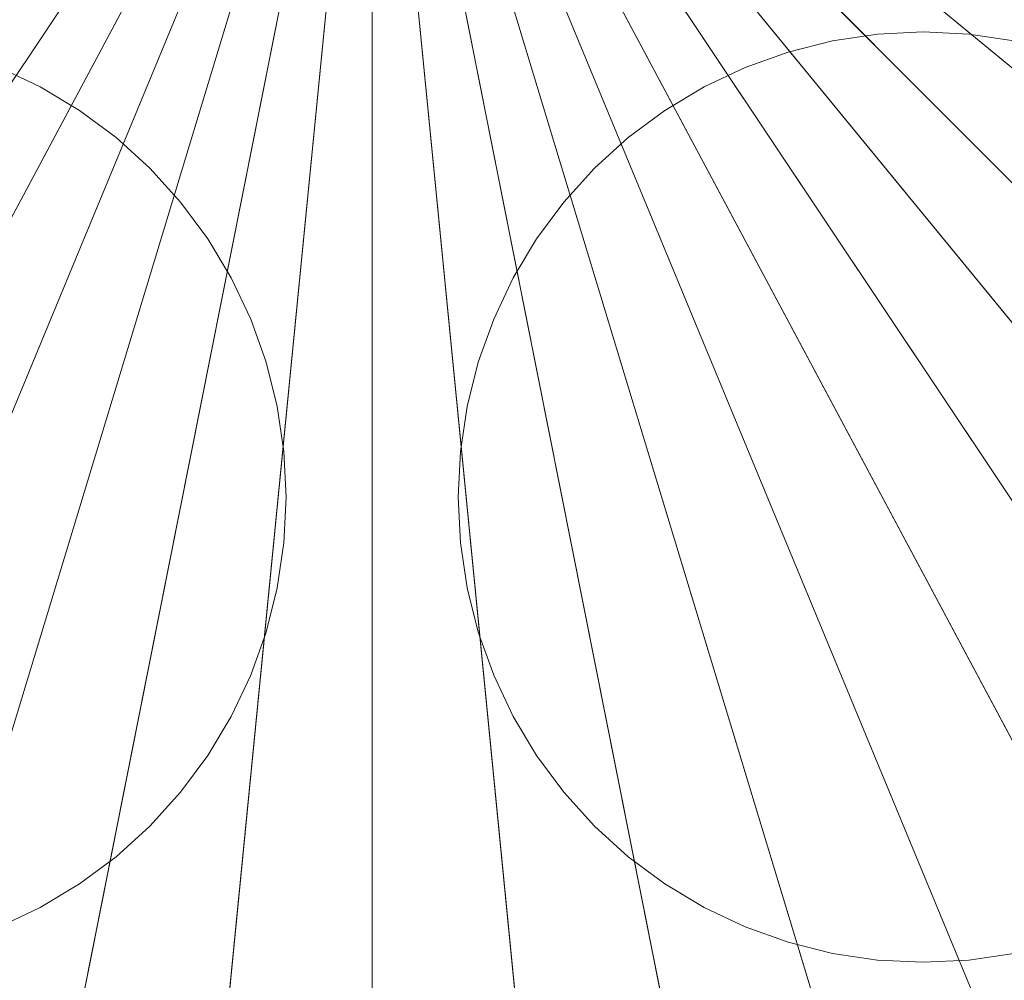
# Model space of a CAD drawing. Header units: millimetres. Extents: x 2270 to 2550, y -29847 to -29567.
# Tile 165 of 256: x 2395 to 2438, y -29770 to -29728. Entities that reach past the tile are written whole.
import ezdxf

# ---------------------------------------------------------------- set-up
doc = ezdxf.new("R2010")
doc.units = ezdxf.units.MM
doc.header["$LTSCALE"] = 25.4
doc.layers.add('Lighting-LED', color=7, linetype='Continuous', lineweight=5, true_color=0x000000)

msp = doc.modelspace()

# ---------------------------------------------------------------- linework, layer by layer
at = {"layer": 'Lighting-LED', "color": 18, "linetype": 'Continuous', "lineweight": 5, "true_color": 0x000000}
for points in [[(2410, -29707.5, -295.5), (2273.689, -29734.614, -295.5), (2271.689, -29721.122, -295.5)], [(2410, -29707.5, -295.5), (2277.002, -29747.845, -295.5), (2273.689, -29734.614, -295.5)], [(2410, -29707.5, -295.5), (2281.599, -29760.685, -295.5), (2277.002, -29747.845, -295.5)], [(2410, -29707.5, -295.5), (2287.428, -29773.016, -295.5), (2281.599, -29760.685, -295.5)], [(2286.679, -29719.646, -170.5), (2288.463, -29731.675, -170.5), (2410, -29707.5, -170.5)], [(2410, -29707.5, -295.5), (2294.442, -29784.714, -295.5), (2287.428, -29773.016, -295.5)], [(2288.463, -29731.675, -170.5), (2291.416, -29743.472, -170.5), (2410, -29707.5, -170.5)], [(2291.416, -29743.472, -170.5), (2295.516, -29754.921, -170.5), (2410, -29707.5, -170.5)], [(2410, -29707.5, -295.5), (2302.567, -29795.668, -295.5), (2294.442, -29784.714, -295.5)], [(2295.516, -29754.921, -170.5), (2300.713, -29765.915, -170.5), (2410, -29707.5, -170.5)], [(2300.713, -29765.915, -170.5), (2306.966, -29776.345, -170.5), (2410, -29707.5, -170.5)], [(2410, -29707.5, -295.5), (2311.723, -29805.777, -295.5), (2302.567, -29795.668, -295.5)], [(2306.966, -29776.345, -170.5), (2314.211, -29786.112, -170.5), (2410, -29707.5, -170.5)], [(2410, -29707.5, -295.5), (2321.832, -29814.933, -295.5), (2311.723, -29805.777, -295.5)], [(2314.211, -29786.112, -170.5), (2322.374, -29795.126, -170.5), (2410, -29707.5, -170.5)], [(2410, -29707.5, -295.5), (2332.786, -29823.058, -295.5), (2321.832, -29814.933, -295.5)], [(2322.374, -29795.126, -170.5), (2331.388, -29803.289, -170.5), (2410, -29707.5, -170.5)], [(2331.388, -29803.289, -170.5), (2341.155, -29810.534, -170.5), (2410, -29707.5, -170.5)], [(2410, -29707.5, -295.5), (2344.484, -29830.072, -295.5), (2332.786, -29823.058, -295.5)], [(2341.155, -29810.534, -170.5), (2351.585, -29816.787, -170.5), (2410, -29707.5, -170.5)], [(2410, -29707.5, -295.5), (2356.815, -29835.901, -295.5), (2344.484, -29830.072, -295.5)], [(2351.585, -29816.787, -170.5), (2362.579, -29821.984, -170.5), (2410, -29707.5, -170.5)], [(2410, -29707.5, -295.5), (2369.655, -29840.498, -295.5), (2356.815, -29835.901, -295.5)], [(2362.579, -29821.984, -170.5), (2374.028, -29826.084, -170.5), (2410, -29707.5, -170.5)], [(2410, -29707.5, -295.5), (2382.886, -29843.811, -295.5), (2369.655, -29840.498, -295.5)], [(2374.028, -29826.084, -170.5), (2385.825, -29829.037, -170.5), (2410, -29707.5, -170.5)], [(2410, -29707.5, -295.5), (2396.378, -29845.811, -295.5), (2382.886, -29843.811, -295.5)], [(2385.825, -29829.037, -170.5), (2397.854, -29830.821, -170.5), (2410, -29707.5, -170.5)], [(2410, -29707.5, -295.5), (2410, -29846.485, -295.5), (2396.378, -29845.811, -295.5)], [(2397.854, -29830.821, -170.5), (2410, -29831.422, -170.5), (2410, -29707.5, -170.5)], [(2531.537, -29731.675, -170.5), (2533.321, -29719.646, -170.5), (2410, -29707.5, -170.5)], [(2528.584, -29743.472, -170.5), (2531.537, -29731.675, -170.5), (2410, -29707.5, -170.5)], [(2524.484, -29754.921, -170.5), (2528.584, -29743.472, -170.5), (2410, -29707.5, -170.5)], [(2519.287, -29765.915, -170.5), (2524.484, -29754.921, -170.5), (2410, -29707.5, -170.5)], [(2513.034, -29776.345, -170.5), (2519.287, -29765.915, -170.5), (2410, -29707.5, -170.5)], [(2505.789, -29786.112, -170.5), (2513.034, -29776.345, -170.5), (2410, -29707.5, -170.5)], [(2497.626, -29795.126, -170.5), (2505.789, -29786.112, -170.5), (2410, -29707.5, -170.5)], [(2488.612, -29803.289, -170.5), (2497.626, -29795.126, -170.5), (2410, -29707.5, -170.5)], [(2478.845, -29810.534, -170.5), (2488.612, -29803.289, -170.5), (2410, -29707.5, -170.5)], [(2468.415, -29816.787, -170.5), (2478.845, -29810.534, -170.5), (2410, -29707.5, -170.5)], [(2457.421, -29821.984, -170.5), (2468.415, -29816.787, -170.5), (2410, -29707.5, -170.5)], [(2445.972, -29826.084, -170.5), (2457.421, -29821.984, -170.5), (2410, -29707.5, -170.5)], [(2434.175, -29829.037, -170.5), (2445.972, -29826.084, -170.5), (2410, -29707.5, -170.5)], [(2422.146, -29830.821, -170.5), (2434.175, -29829.037, -170.5), (2410, -29707.5, -170.5)], [(2410, -29831.422, -170.5), (2422.146, -29830.821, -170.5), (2410, -29707.5, -170.5)], [(2410, -29707.5, -295.5), (2548.311, -29721.122, -295.5), (2546.311, -29734.614, -295.5)], [(2410, -29707.5, -295.5), (2546.311, -29734.614, -295.5), (2542.998, -29747.845, -295.5)], [(2410, -29707.5, -295.5), (2542.998, -29747.845, -295.5), (2538.401, -29760.685, -295.5)], [(2410, -29707.5, -295.5), (2538.401, -29760.685, -295.5), (2532.572, -29773.016, -295.5)], [(2410, -29707.5, -295.5), (2532.572, -29773.016, -295.5), (2525.558, -29784.714, -295.5)], [(2410, -29707.5, -295.5), (2525.558, -29784.714, -295.5), (2517.433, -29795.668, -295.5)], [(2410, -29707.5, -295.5), (2517.433, -29795.668, -295.5), (2508.277, -29805.777, -295.5)], [(2410, -29707.5, -295.5), (2508.277, -29805.777, -295.5), (2498.168, -29814.933, -295.5)], [(2410, -29707.5, -295.5), (2498.168, -29814.933, -295.5), (2487.214, -29823.058, -295.5)], [(2410, -29707.5, -295.5), (2487.214, -29823.058, -295.5), (2475.516, -29830.072, -295.5)], [(2410, -29707.5, -295.5), (2475.516, -29830.072, -295.5), (2463.185, -29835.901, -295.5)], [(2410, -29707.5, -295.5), (2463.185, -29835.901, -295.5), (2450.345, -29840.498, -295.5)], [(2410, -29707.5, -295.5), (2450.345, -29840.498, -295.5), (2437.114, -29843.811, -295.5)], [(2410, -29707.5, -295.5), (2437.114, -29843.811, -295.5), (2423.622, -29845.811, -295.5)], [(2410, -29707.5, -295.5), (2423.622, -29845.811, -295.5), (2410, -29846.485, -295.5)], [(2434, -29728.819, -293.913), (2434, -29728.819, -297.088), (2432.015, -29728.917, -297.088), (2432.015, -29728.917, -293.913)], [(2435.985, -29728.917, -293.913), (2435.985, -29728.917, -297.088), (2434, -29728.819, -297.088), (2434, -29728.819, -293.913)], [(2430.049, -29729.208, -293.913), (2430.049, -29729.208, -297.088), (2428.122, -29729.691, -297.088), (2428.122, -29729.691, -293.913)], [(2432.015, -29728.917, -293.913), (2432.015, -29728.917, -297.088), (2430.049, -29729.208, -297.088), (2430.049, -29729.208, -293.913)], [(2437.951, -29729.208, -293.913), (2437.951, -29729.208, -297.088), (2435.985, -29728.917, -297.088), (2435.985, -29728.917, -293.913)], [(2428.122, -29729.691, -293.913), (2428.122, -29729.691, -297.088), (2426.251, -29730.361, -297.088), (2426.251, -29730.361, -293.913)], [(2395.546, -29731.21, -293.913), (2395.546, -29731.21, -297.088), (2393.749, -29730.361, -297.088), (2393.749, -29730.361, -293.913)], [(2426.251, -29730.361, -293.913), (2426.251, -29730.361, -297.088), (2424.454, -29731.21, -297.088), (2424.454, -29731.21, -293.913)], [(2397.25, -29732.232, -293.913), (2397.25, -29732.232, -297.088), (2395.546, -29731.21, -297.088), (2395.546, -29731.21, -293.913)], [(2424.454, -29731.21, -293.913), (2424.454, -29731.21, -297.088), (2422.75, -29732.232, -297.088), (2422.75, -29732.232, -293.913)], [(2398.846, -29733.416, -293.913), (2398.846, -29733.416, -297.088), (2397.25, -29732.232, -297.088), (2397.25, -29732.232, -293.913)], [(2422.75, -29732.232, -293.913), (2422.75, -29732.232, -297.088), (2421.154, -29733.416, -297.088), (2421.154, -29733.416, -293.913)], [(2400.319, -29734.75, -293.913), (2400.319, -29734.75, -297.088), (2398.846, -29733.416, -297.088), (2398.846, -29733.416, -293.913)], [(2421.154, -29733.416, -293.913), (2421.154, -29733.416, -297.088), (2419.681, -29734.75, -297.088), (2419.681, -29734.75, -293.913)], [(2401.653, -29736.223, -293.913), (2401.653, -29736.223, -297.088), (2400.319, -29734.75, -297.088), (2400.319, -29734.75, -293.913)], [(2419.681, -29734.75, -293.913), (2419.681, -29734.75, -297.088), (2418.347, -29736.223, -297.088), (2418.347, -29736.223, -293.913)], [(2402.837, -29737.819, -293.913), (2402.837, -29737.819, -297.088), (2401.653, -29736.223, -297.088), (2401.653, -29736.223, -293.913)], [(2418.347, -29736.223, -293.913), (2418.347, -29736.223, -297.088), (2417.163, -29737.819, -297.088), (2417.163, -29737.819, -293.913)], [(2403.859, -29739.523, -293.913), (2403.859, -29739.523, -297.088), (2402.837, -29737.819, -297.088), (2402.837, -29737.819, -293.913)], [(2417.163, -29737.819, -293.913), (2417.163, -29737.819, -297.088), (2416.141, -29739.523, -297.088), (2416.141, -29739.523, -293.913)], [(2404.709, -29741.32, -293.913), (2404.709, -29741.32, -297.088), (2403.859, -29739.523, -297.088), (2403.859, -29739.523, -293.913)], [(2416.141, -29739.523, -293.913), (2416.141, -29739.523, -297.088), (2415.291, -29741.32, -297.088), (2415.291, -29741.32, -293.913)], [(2405.378, -29743.191, -293.913), (2405.378, -29743.191, -297.088), (2404.709, -29741.32, -297.088), (2404.709, -29741.32, -293.913)], [(2415.291, -29741.32, -293.913), (2415.291, -29741.32, -297.088), (2414.622, -29743.191, -297.088), (2414.622, -29743.191, -293.913)], [(2405.861, -29745.119, -293.913), (2405.861, -29745.119, -297.088), (2405.378, -29743.191, -297.088), (2405.378, -29743.191, -293.913)], [(2414.622, -29743.191, -293.913), (2414.622, -29743.191, -297.088), (2414.139, -29745.119, -297.088), (2414.139, -29745.119, -293.913)], [(2406.152, -29747.084, -293.913), (2406.152, -29747.084, -297.088), (2405.861, -29745.119, -297.088), (2405.861, -29745.119, -293.913)], [(2414.139, -29745.119, -293.913), (2414.139, -29745.119, -297.088), (2413.848, -29747.084, -297.088), (2413.848, -29747.084, -293.913)], [(2406.25, -29749.069, -293.913), (2406.25, -29749.069, -297.088), (2406.152, -29747.084, -297.088), (2406.152, -29747.084, -293.913)], [(2413.848, -29747.084, -293.913), (2413.848, -29747.084, -297.088), (2413.75, -29749.069, -297.088), (2413.75, -29749.069, -293.913)], [(2406.152, -29751.054, -293.913), (2406.152, -29751.054, -297.088), (2406.25, -29749.069, -297.088), (2406.25, -29749.069, -293.913)], [(2413.75, -29749.069, -293.913), (2413.75, -29749.069, -297.088), (2413.848, -29751.054, -297.088), (2413.848, -29751.054, -293.913)], [(2405.861, -29753.02, -293.913), (2405.861, -29753.02, -297.088), (2406.152, -29751.054, -297.088), (2406.152, -29751.054, -293.913)], [(2413.848, -29751.054, -293.913), (2413.848, -29751.054, -297.088), (2414.139, -29753.02, -297.088), (2414.139, -29753.02, -293.913)], [(2405.378, -29754.947, -293.913), (2405.378, -29754.947, -297.088), (2405.861, -29753.02, -297.088), (2405.861, -29753.02, -293.913)], [(2414.139, -29753.02, -293.913), (2414.139, -29753.02, -297.088), (2414.622, -29754.947, -297.088), (2414.622, -29754.947, -293.913)], [(2404.709, -29756.819, -293.913), (2404.709, -29756.819, -297.088), (2405.378, -29754.947, -297.088), (2405.378, -29754.947, -293.913)], [(2414.622, -29754.947, -293.913), (2414.622, -29754.947, -297.088), (2415.291, -29756.819, -297.088), (2415.291, -29756.819, -293.913)], [(2403.859, -29758.615, -293.913), (2403.859, -29758.615, -297.088), (2404.709, -29756.819, -297.088), (2404.709, -29756.819, -293.913)], [(2415.291, -29756.819, -293.913), (2415.291, -29756.819, -297.088), (2416.141, -29758.615, -297.088), (2416.141, -29758.615, -293.913)], [(2402.837, -29760.32, -293.913), (2402.837, -29760.32, -297.088), (2403.859, -29758.615, -297.088), (2403.859, -29758.615, -293.913)], [(2416.141, -29758.615, -293.913), (2416.141, -29758.615, -297.088), (2417.163, -29760.32, -297.088), (2417.163, -29760.32, -293.913)], [(2401.653, -29761.916, -293.913), (2401.653, -29761.916, -297.088), (2402.837, -29760.32, -297.088), (2402.837, -29760.32, -293.913)], [(2417.163, -29760.32, -293.913), (2417.163, -29760.32, -297.088), (2418.347, -29761.916, -297.088), (2418.347, -29761.916, -293.913)], [(2400.319, -29763.388, -293.913), (2400.319, -29763.388, -297.088), (2401.653, -29761.916, -297.088), (2401.653, -29761.916, -293.913)], [(2418.347, -29761.916, -293.913), (2418.347, -29761.916, -297.088), (2419.681, -29763.388, -297.088), (2419.681, -29763.388, -293.913)], [(2398.846, -29764.723, -293.913), (2398.846, -29764.723, -297.088), (2400.319, -29763.388, -297.088), (2400.319, -29763.388, -293.913)], [(2419.681, -29763.388, -293.913), (2419.681, -29763.388, -297.088), (2421.154, -29764.723, -297.088), (2421.154, -29764.723, -293.913)], [(2397.25, -29765.906, -293.913), (2397.25, -29765.906, -297.088), (2398.846, -29764.723, -297.088), (2398.846, -29764.723, -293.913)], [(2421.154, -29764.723, -293.913), (2421.154, -29764.723, -297.088), (2422.75, -29765.906, -297.088), (2422.75, -29765.906, -293.913)], [(2395.546, -29766.928, -293.913), (2395.546, -29766.928, -297.088), (2397.25, -29765.906, -297.088), (2397.25, -29765.906, -293.913)], [(2422.75, -29765.906, -293.913), (2422.75, -29765.906, -297.088), (2424.454, -29766.928, -297.088), (2424.454, -29766.928, -293.913)], [(2393.749, -29767.778, -293.913), (2393.749, -29767.778, -297.088), (2395.546, -29766.928, -297.088), (2395.546, -29766.928, -293.913)], [(2424.454, -29766.928, -293.913), (2424.454, -29766.928, -297.088), (2426.251, -29767.778, -297.088), (2426.251, -29767.778, -293.913)], [(2426.251, -29767.778, -293.913), (2426.251, -29767.778, -297.088), (2428.122, -29768.447, -297.088), (2428.122, -29768.447, -293.913)], [(2428.122, -29768.447, -293.913), (2428.122, -29768.447, -297.088), (2430.049, -29768.93, -297.088), (2430.049, -29768.93, -293.913)], [(2430.049, -29768.93, -293.913), (2430.049, -29768.93, -297.088), (2432.015, -29769.222, -297.088), (2432.015, -29769.222, -293.913)], [(2435.985, -29769.222, -293.913), (2435.985, -29769.222, -297.088), (2437.951, -29768.93, -297.088), (2437.951, -29768.93, -293.913)], [(2432.015, -29769.222, -293.913), (2432.015, -29769.222, -297.088), (2434, -29769.319, -297.088), (2434, -29769.319, -293.913)], [(2434, -29769.319, -293.913), (2434, -29769.319, -297.088), (2435.985, -29769.222, -297.088), (2435.985, -29769.222, -293.913)]]:
    msp.add_3dface(points, dxfattribs=at)
for points, invisible_edges in [([(2432.015, -29728.917, -297.088), (2434, -29728.819, -297.088), (2435.985, -29728.917, -297.088), (2432.015, -29728.917, -297.088)], 12), ([(2432.015, -29728.917, -293.913), (2434, -29728.819, -293.913), (2435.985, -29728.917, -293.913), (2432.015, -29728.917, -293.913)], 12), ([(2426.251, -29730.361, -297.088), (2430.049, -29729.208, -297.088), (2432.015, -29728.917, -297.088), (2426.251, -29730.361, -297.088)], 13), ([(2426.251, -29730.361, -297.088), (2432.015, -29728.917, -297.088), (2435.985, -29728.917, -297.088), (2426.251, -29730.361, -297.088)], 15), ([(2426.251, -29730.361, -297.088), (2435.985, -29728.917, -297.088), (2441.749, -29730.361, -297.088), (2426.251, -29730.361, -297.088)], 15), ([(2426.251, -29730.361, -293.913), (2430.049, -29729.208, -293.913), (2432.015, -29728.917, -293.913), (2426.251, -29730.361, -293.913)], 13), ([(2426.251, -29730.361, -293.913), (2432.015, -29728.917, -293.913), (2435.985, -29728.917, -293.913), (2426.251, -29730.361, -293.913)], 15), ([(2426.251, -29730.361, -293.913), (2435.985, -29728.917, -293.913), (2441.749, -29730.361, -293.913), (2426.251, -29730.361, -293.913)], 15), ([(2426.251, -29730.361, -297.088), (2428.122, -29729.691, -297.088), (2430.049, -29729.208, -297.088), (2426.251, -29730.361, -297.088)], 12), ([(2426.251, -29730.361, -293.913), (2428.122, -29729.691, -293.913), (2430.049, -29729.208, -293.913), (2426.251, -29730.361, -293.913)], 12), ([(2435.985, -29728.917, -297.088), (2437.951, -29729.208, -297.088), (2441.749, -29730.361, -297.088), (2435.985, -29728.917, -297.088)], 14), ([(2435.985, -29728.917, -293.913), (2437.951, -29729.208, -293.913), (2441.749, -29730.361, -293.913), (2435.985, -29728.917, -293.913)], 14), ([(2393.749, -29730.361, -297.088), (2404.709, -29756.819, -297.088), (2370.347, -29761.916, -297.088), (2393.749, -29730.361, -297.088)], 15), ([(2393.749, -29730.361, -293.913), (2404.709, -29756.819, -293.913), (2370.347, -29761.916, -293.913), (2393.749, -29730.361, -293.913)], 15), ([(2393.749, -29730.361, -297.088), (2395.546, -29731.21, -297.088), (2398.846, -29733.416, -297.088), (2393.749, -29730.361, -297.088)], 14), ([(2393.749, -29730.361, -297.088), (2398.846, -29733.416, -297.088), (2401.653, -29736.223, -297.088), (2393.749, -29730.361, -297.088)], 15), ([(2393.749, -29730.361, -297.088), (2401.653, -29736.223, -297.088), (2404.709, -29741.32, -297.088), (2393.749, -29730.361, -297.088)], 15), ([(2393.749, -29730.361, -297.088), (2404.709, -29741.32, -297.088), (2404.709, -29756.819, -297.088), (2393.749, -29730.361, -297.088)], 15), ([(2393.749, -29730.361, -293.913), (2395.546, -29731.21, -293.913), (2398.846, -29733.416, -293.913), (2393.749, -29730.361, -293.913)], 14), ([(2393.749, -29730.361, -293.913), (2398.846, -29733.416, -293.913), (2401.653, -29736.223, -293.913), (2393.749, -29730.361, -293.913)], 15), ([(2393.749, -29730.361, -293.913), (2401.653, -29736.223, -293.913), (2404.709, -29741.32, -293.913), (2393.749, -29730.361, -293.913)], 15), ([(2393.749, -29730.361, -293.913), (2404.709, -29741.32, -293.913), (2404.709, -29756.819, -293.913), (2393.749, -29730.361, -293.913)], 15), ([(2415.291, -29741.32, -297.088), (2421.154, -29733.416, -297.088), (2426.251, -29730.361, -297.088), (2415.291, -29741.32, -297.088)], 15), ([(2415.291, -29741.32, -297.088), (2426.251, -29730.361, -297.088), (2441.749, -29730.361, -297.088), (2415.291, -29741.32, -297.088)], 15), ([(2418.347, -29761.916, -297.088), (2415.291, -29741.32, -297.088), (2441.749, -29730.361, -297.088), (2418.347, -29761.916, -297.088)], 15), ([(2415.291, -29741.32, -293.913), (2421.154, -29733.416, -293.913), (2426.251, -29730.361, -293.913), (2415.291, -29741.32, -293.913)], 15), ([(2415.291, -29741.32, -293.913), (2426.251, -29730.361, -293.913), (2441.749, -29730.361, -293.913), (2415.291, -29741.32, -293.913)], 15), ([(2418.347, -29761.916, -293.913), (2415.291, -29741.32, -293.913), (2441.749, -29730.361, -293.913), (2418.347, -29761.916, -293.913)], 15), ([(2441.749, -29730.361, -297.088), (2452.709, -29756.819, -297.088), (2418.347, -29761.916, -297.088), (2441.749, -29730.361, -297.088)], 15), ([(2441.749, -29730.361, -293.913), (2452.709, -29756.819, -293.913), (2418.347, -29761.916, -293.913), (2441.749, -29730.361, -293.913)], 15), ([(2421.154, -29733.416, -297.088), (2424.454, -29731.21, -297.088), (2426.251, -29730.361, -297.088), (2421.154, -29733.416, -297.088)], 13), ([(2421.154, -29733.416, -293.913), (2424.454, -29731.21, -293.913), (2426.251, -29730.361, -293.913), (2421.154, -29733.416, -293.913)], 13), ([(2395.546, -29731.21, -297.088), (2397.25, -29732.232, -297.088), (2398.846, -29733.416, -297.088), (2395.546, -29731.21, -297.088)], 12), ([(2395.546, -29731.21, -293.913), (2397.25, -29732.232, -293.913), (2398.846, -29733.416, -293.913), (2395.546, -29731.21, -293.913)], 12), ([(2421.154, -29733.416, -297.088), (2422.75, -29732.232, -297.088), (2424.454, -29731.21, -297.088), (2421.154, -29733.416, -297.088)], 12), ([(2421.154, -29733.416, -293.913), (2422.75, -29732.232, -293.913), (2424.454, -29731.21, -293.913), (2421.154, -29733.416, -293.913)], 12), ([(2398.846, -29733.416, -297.088), (2400.319, -29734.75, -297.088), (2401.653, -29736.223, -297.088), (2398.846, -29733.416, -297.088)], 12), ([(2398.846, -29733.416, -293.913), (2400.319, -29734.75, -293.913), (2401.653, -29736.223, -293.913), (2398.846, -29733.416, -293.913)], 12), ([(2415.291, -29741.32, -297.088), (2418.347, -29736.223, -297.088), (2421.154, -29733.416, -297.088), (2415.291, -29741.32, -297.088)], 15), ([(2415.291, -29741.32, -293.913), (2418.347, -29736.223, -293.913), (2421.154, -29733.416, -293.913), (2415.291, -29741.32, -293.913)], 15), ([(2418.347, -29736.223, -297.088), (2419.681, -29734.75, -297.088), (2421.154, -29733.416, -297.088), (2418.347, -29736.223, -297.088)], 12), ([(2418.347, -29736.223, -293.913), (2419.681, -29734.75, -293.913), (2421.154, -29733.416, -293.913), (2418.347, -29736.223, -293.913)], 12), ([(2401.653, -29736.223, -297.088), (2402.837, -29737.819, -297.088), (2403.859, -29739.523, -297.088), (2401.653, -29736.223, -297.088)], 12), ([(2401.653, -29736.223, -297.088), (2403.859, -29739.523, -297.088), (2404.709, -29741.32, -297.088), (2401.653, -29736.223, -297.088)], 13), ([(2401.653, -29736.223, -293.913), (2402.837, -29737.819, -293.913), (2403.859, -29739.523, -293.913), (2401.653, -29736.223, -293.913)], 12), ([(2401.653, -29736.223, -293.913), (2403.859, -29739.523, -293.913), (2404.709, -29741.32, -293.913), (2401.653, -29736.223, -293.913)], 13), ([(2415.291, -29741.32, -297.088), (2416.141, -29739.523, -297.088), (2418.347, -29736.223, -297.088), (2415.291, -29741.32, -297.088)], 14), ([(2415.291, -29741.32, -293.913), (2416.141, -29739.523, -293.913), (2418.347, -29736.223, -293.913), (2415.291, -29741.32, -293.913)], 14), ([(2416.141, -29739.523, -297.088), (2417.163, -29737.819, -297.088), (2418.347, -29736.223, -297.088), (2416.141, -29739.523, -297.088)], 12), ([(2416.141, -29739.523, -293.913), (2417.163, -29737.819, -293.913), (2418.347, -29736.223, -293.913), (2416.141, -29739.523, -293.913)], 12), ([(2404.709, -29741.32, -297.088), (2405.378, -29743.191, -297.088), (2405.861, -29745.119, -297.088), (2404.709, -29741.32, -297.088)], 12), ([(2404.709, -29741.32, -297.088), (2405.861, -29745.119, -297.088), (2406.152, -29747.084, -297.088), (2404.709, -29741.32, -297.088)], 13), ([(2404.709, -29741.32, -297.088), (2406.152, -29747.084, -297.088), (2406.152, -29751.054, -297.088), (2404.709, -29741.32, -297.088)], 15), ([(2404.709, -29741.32, -297.088), (2406.152, -29751.054, -297.088), (2404.709, -29756.819, -297.088), (2404.709, -29741.32, -297.088)], 15), ([(2404.709, -29741.32, -293.913), (2405.378, -29743.191, -293.913), (2405.861, -29745.119, -293.913), (2404.709, -29741.32, -293.913)], 12), ([(2404.709, -29741.32, -293.913), (2405.861, -29745.119, -293.913), (2406.152, -29747.084, -293.913), (2404.709, -29741.32, -293.913)], 13), ([(2404.709, -29741.32, -293.913), (2406.152, -29747.084, -293.913), (2406.152, -29751.054, -293.913), (2404.709, -29741.32, -293.913)], 15), ([(2404.709, -29741.32, -293.913), (2406.152, -29751.054, -293.913), (2404.709, -29756.819, -293.913), (2404.709, -29741.32, -293.913)], 15), ([(2413.848, -29747.084, -297.088), (2414.139, -29745.119, -297.088), (2415.291, -29741.32, -297.088), (2413.848, -29747.084, -297.088)], 14), ([(2413.848, -29751.054, -297.088), (2413.848, -29747.084, -297.088), (2415.291, -29741.32, -297.088), (2413.848, -29751.054, -297.088)], 15), ([(2418.347, -29761.916, -297.088), (2413.848, -29751.054, -297.088), (2415.291, -29741.32, -297.088), (2418.347, -29761.916, -297.088)], 15), ([(2413.848, -29747.084, -293.913), (2414.139, -29745.119, -293.913), (2415.291, -29741.32, -293.913), (2413.848, -29747.084, -293.913)], 14), ([(2413.848, -29751.054, -293.913), (2413.848, -29747.084, -293.913), (2415.291, -29741.32, -293.913), (2413.848, -29751.054, -293.913)], 15), ([(2418.347, -29761.916, -293.913), (2413.848, -29751.054, -293.913), (2415.291, -29741.32, -293.913), (2418.347, -29761.916, -293.913)], 15), ([(2414.139, -29745.119, -297.088), (2414.622, -29743.191, -297.088), (2415.291, -29741.32, -297.088), (2414.139, -29745.119, -297.088)], 12), ([(2414.139, -29745.119, -293.913), (2414.622, -29743.191, -293.913), (2415.291, -29741.32, -293.913), (2414.139, -29745.119, -293.913)], 12), ([(2406.152, -29747.084, -297.088), (2406.25, -29749.069, -297.088), (2406.152, -29751.054, -297.088), (2406.152, -29747.084, -297.088)], 12), ([(2406.152, -29747.084, -293.913), (2406.25, -29749.069, -293.913), (2406.152, -29751.054, -293.913), (2406.152, -29747.084, -293.913)], 12), ([(2413.848, -29751.054, -297.088), (2413.75, -29749.069, -297.088), (2413.848, -29747.084, -297.088), (2413.848, -29751.054, -297.088)], 12), ([(2413.848, -29751.054, -293.913), (2413.75, -29749.069, -293.913), (2413.848, -29747.084, -293.913), (2413.848, -29751.054, -293.913)], 12), ([(2406.152, -29751.054, -297.088), (2405.861, -29753.02, -297.088), (2404.709, -29756.819, -297.088), (2406.152, -29751.054, -297.088)], 14), ([(2406.152, -29751.054, -293.913), (2405.861, -29753.02, -293.913), (2404.709, -29756.819, -293.913), (2406.152, -29751.054, -293.913)], 14), ([(2415.291, -29756.819, -297.088), (2414.139, -29753.02, -297.088), (2413.848, -29751.054, -297.088), (2415.291, -29756.819, -297.088)], 13), ([(2418.347, -29761.916, -297.088), (2415.291, -29756.819, -297.088), (2413.848, -29751.054, -297.088), (2418.347, -29761.916, -297.088)], 15), ([(2415.291, -29756.819, -293.913), (2414.139, -29753.02, -293.913), (2413.848, -29751.054, -293.913), (2415.291, -29756.819, -293.913)], 13), ([(2418.347, -29761.916, -293.913), (2415.291, -29756.819, -293.913), (2413.848, -29751.054, -293.913), (2418.347, -29761.916, -293.913)], 15), ([(2405.861, -29753.02, -297.088), (2405.378, -29754.947, -297.088), (2404.709, -29756.819, -297.088), (2405.861, -29753.02, -297.088)], 12), ([(2405.861, -29753.02, -293.913), (2405.378, -29754.947, -293.913), (2404.709, -29756.819, -293.913), (2405.861, -29753.02, -293.913)], 12), ([(2415.291, -29756.819, -297.088), (2414.622, -29754.947, -297.088), (2414.139, -29753.02, -297.088), (2415.291, -29756.819, -297.088)], 12), ([(2415.291, -29756.819, -293.913), (2414.622, -29754.947, -293.913), (2414.139, -29753.02, -293.913), (2415.291, -29756.819, -293.913)], 12), ([(2404.709, -29756.819, -297.088), (2393.749, -29767.778, -297.088), (2370.347, -29761.916, -297.088), (2404.709, -29756.819, -297.088)], 15), ([(2404.709, -29756.819, -293.913), (2393.749, -29767.778, -293.913), (2370.347, -29761.916, -293.913), (2404.709, -29756.819, -293.913)], 15), ([(2404.709, -29756.819, -297.088), (2398.846, -29764.723, -297.088), (2393.749, -29767.778, -297.088), (2404.709, -29756.819, -297.088)], 15), ([(2404.709, -29756.819, -293.913), (2398.846, -29764.723, -293.913), (2393.749, -29767.778, -293.913), (2404.709, -29756.819, -293.913)], 15), ([(2404.709, -29756.819, -297.088), (2401.653, -29761.916, -297.088), (2398.846, -29764.723, -297.088), (2404.709, -29756.819, -297.088)], 15), ([(2404.709, -29756.819, -293.913), (2401.653, -29761.916, -293.913), (2398.846, -29764.723, -293.913), (2404.709, -29756.819, -293.913)], 15), ([(2404.709, -29756.819, -297.088), (2403.859, -29758.615, -297.088), (2401.653, -29761.916, -297.088), (2404.709, -29756.819, -297.088)], 14), ([(2404.709, -29756.819, -293.913), (2403.859, -29758.615, -293.913), (2401.653, -29761.916, -293.913), (2404.709, -29756.819, -293.913)], 14), ([(2418.347, -29761.916, -297.088), (2416.141, -29758.615, -297.088), (2415.291, -29756.819, -297.088), (2418.347, -29761.916, -297.088)], 13), ([(2418.347, -29761.916, -293.913), (2416.141, -29758.615, -293.913), (2415.291, -29756.819, -293.913), (2418.347, -29761.916, -293.913)], 13), ([(2452.709, -29756.819, -297.088), (2441.749, -29767.778, -297.088), (2418.347, -29761.916, -297.088), (2452.709, -29756.819, -297.088)], 15), ([(2452.709, -29756.819, -293.913), (2441.749, -29767.778, -293.913), (2418.347, -29761.916, -293.913), (2452.709, -29756.819, -293.913)], 15), ([(2403.859, -29758.615, -297.088), (2402.837, -29760.32, -297.088), (2401.653, -29761.916, -297.088), (2403.859, -29758.615, -297.088)], 12), ([(2403.859, -29758.615, -293.913), (2402.837, -29760.32, -293.913), (2401.653, -29761.916, -293.913), (2403.859, -29758.615, -293.913)], 12), ([(2418.347, -29761.916, -297.088), (2417.163, -29760.32, -297.088), (2416.141, -29758.615, -297.088), (2418.347, -29761.916, -297.088)], 12), ([(2418.347, -29761.916, -293.913), (2417.163, -29760.32, -293.913), (2416.141, -29758.615, -293.913), (2418.347, -29761.916, -293.913)], 12), ([(2401.653, -29761.916, -297.088), (2400.319, -29763.388, -297.088), (2398.846, -29764.723, -297.088), (2401.653, -29761.916, -297.088)], 12), ([(2401.653, -29761.916, -293.913), (2400.319, -29763.388, -293.913), (2398.846, -29764.723, -293.913), (2401.653, -29761.916, -293.913)], 12), ([(2421.154, -29764.723, -297.088), (2419.681, -29763.388, -297.088), (2418.347, -29761.916, -297.088), (2421.154, -29764.723, -297.088)], 12), ([(2426.251, -29767.778, -297.088), (2421.154, -29764.723, -297.088), (2418.347, -29761.916, -297.088), (2426.251, -29767.778, -297.088)], 15), ([(2441.749, -29767.778, -297.088), (2426.251, -29767.778, -297.088), (2418.347, -29761.916, -297.088), (2441.749, -29767.778, -297.088)], 15), ([(2421.154, -29764.723, -293.913), (2419.681, -29763.388, -293.913), (2418.347, -29761.916, -293.913), (2421.154, -29764.723, -293.913)], 12), ([(2426.251, -29767.778, -293.913), (2421.154, -29764.723, -293.913), (2418.347, -29761.916, -293.913), (2426.251, -29767.778, -293.913)], 15), ([(2441.749, -29767.778, -293.913), (2426.251, -29767.778, -293.913), (2418.347, -29761.916, -293.913), (2441.749, -29767.778, -293.913)], 15), ([(2398.846, -29764.723, -297.088), (2395.546, -29766.928, -297.088), (2393.749, -29767.778, -297.088), (2398.846, -29764.723, -297.088)], 13), ([(2398.846, -29764.723, -293.913), (2395.546, -29766.928, -293.913), (2393.749, -29767.778, -293.913), (2398.846, -29764.723, -293.913)], 13), ([(2398.846, -29764.723, -297.088), (2397.25, -29765.906, -297.088), (2395.546, -29766.928, -297.088), (2398.846, -29764.723, -297.088)], 12), ([(2398.846, -29764.723, -293.913), (2397.25, -29765.906, -293.913), (2395.546, -29766.928, -293.913), (2398.846, -29764.723, -293.913)], 12), ([(2424.454, -29766.928, -297.088), (2422.75, -29765.906, -297.088), (2421.154, -29764.723, -297.088), (2424.454, -29766.928, -297.088)], 12), ([(2426.251, -29767.778, -297.088), (2424.454, -29766.928, -297.088), (2421.154, -29764.723, -297.088), (2426.251, -29767.778, -297.088)], 14), ([(2424.454, -29766.928, -293.913), (2422.75, -29765.906, -293.913), (2421.154, -29764.723, -293.913), (2424.454, -29766.928, -293.913)], 12), ([(2426.251, -29767.778, -293.913), (2424.454, -29766.928, -293.913), (2421.154, -29764.723, -293.913), (2426.251, -29767.778, -293.913)], 14), ([(2430.049, -29768.93, -297.088), (2428.122, -29768.447, -297.088), (2426.251, -29767.778, -297.088), (2430.049, -29768.93, -297.088)], 12), ([(2432.015, -29769.222, -297.088), (2430.049, -29768.93, -297.088), (2426.251, -29767.778, -297.088), (2432.015, -29769.222, -297.088)], 14), ([(2441.749, -29767.778, -297.088), (2432.015, -29769.222, -297.088), (2426.251, -29767.778, -297.088), (2441.749, -29767.778, -297.088)], 15), ([(2430.049, -29768.93, -293.913), (2428.122, -29768.447, -293.913), (2426.251, -29767.778, -293.913), (2430.049, -29768.93, -293.913)], 12), ([(2432.015, -29769.222, -293.913), (2430.049, -29768.93, -293.913), (2426.251, -29767.778, -293.913), (2432.015, -29769.222, -293.913)], 14), ([(2441.749, -29767.778, -293.913), (2432.015, -29769.222, -293.913), (2426.251, -29767.778, -293.913), (2441.749, -29767.778, -293.913)], 15), ([(2441.749, -29767.778, -297.088), (2435.985, -29769.222, -297.088), (2432.015, -29769.222, -297.088), (2441.749, -29767.778, -297.088)], 15), ([(2441.749, -29767.778, -293.913), (2435.985, -29769.222, -293.913), (2432.015, -29769.222, -293.913), (2441.749, -29767.778, -293.913)], 15), ([(2441.749, -29767.778, -297.088), (2437.951, -29768.93, -297.088), (2435.985, -29769.222, -297.088), (2441.749, -29767.778, -297.088)], 13), ([(2441.749, -29767.778, -293.913), (2437.951, -29768.93, -293.913), (2435.985, -29769.222, -293.913), (2441.749, -29767.778, -293.913)], 13), ([(2435.985, -29769.222, -297.088), (2434, -29769.319, -297.088), (2432.015, -29769.222, -297.088), (2435.985, -29769.222, -297.088)], 12), ([(2435.985, -29769.222, -293.913), (2434, -29769.319, -293.913), (2432.015, -29769.222, -293.913), (2435.985, -29769.222, -293.913)], 12)]:
    msp.add_3dface(points, dxfattribs=dict(at, invisible_edges=invisible_edges))

doc.saveas('drawing.dxf')
